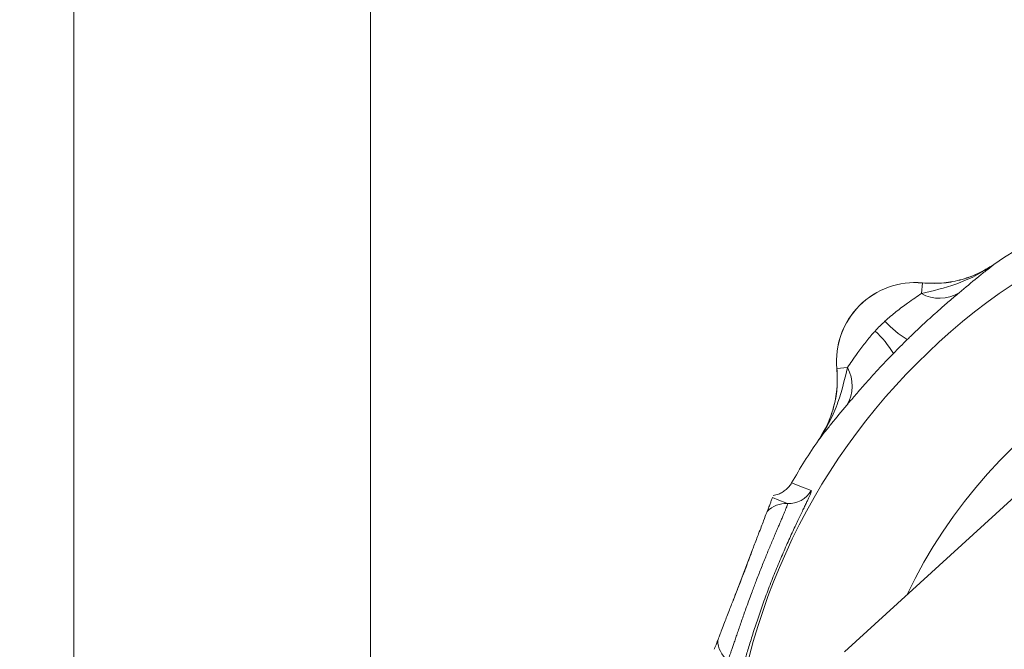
# Model space of a CAD drawing. Header units: inches. Extents: x 0.3 to 33.9, y 0.2 to 21.7.
# Tile 10 of 19: x 17.9 to 22.5, y 10.8 to 13.7. Entities that reach past the tile are written whole.
import ezdxf

# ---------------------------------------------------------------- set-up
doc = ezdxf.new("R2010")
doc.units = ezdxf.units.IN
doc.header["$MEASUREMENT"] = 0
doc.layers.add('SLD-0', color=7, linetype='Continuous', lineweight=15)
doc.styles.add('SLDTEXTSTYLE0', font='TXT', dxfattribs={"width": 0.75})
doc.dimstyles.new('SLDDIMSTYLE0', dxfattribs={"dimtxt": 0.25, "dimasz": 0.13, "dimexe": 0, "dimexo": 0.0625, "dimgap": 0.0625, "dimtad": 0, "dimtih": 1, "dimtoh": 1, "dimrnd": 1e-09, "dimzin": 12, "dimdsep": 46, "dimtxsty": 'SLDTEXTSTYLE0', "dimsah": 1, "dimcen": 0.09, "dimadec": 0, "dimazin": 3, "dimtfac": 1, "dimtofl": 0, "dimtmove": 0, "dimatfit": 3, "dimfxl": 1, "dimfrac": 2, "dimtolj": 1, "dimtzin": 12, "dimarcsym": 0})
doc.dimstyles.new('SLDDIMSTYLE1', dxfattribs={"dimtxt": 0.25, "dimasz": 0.13, "dimexe": 0, "dimexo": 0.0625, "dimgap": 0.0625, "dimtad": 0, "dimtih": 1, "dimtoh": 1, "dimrnd": 1e-09, "dimzin": 12, "dimdsep": 46, "dimtxsty": 'SLDTEXTSTYLE0', "dimsah": 1, "dimcen": 0.09, "dimadec": 0, "dimazin": 3, "dimtfac": 1, "dimtmove": 0, "dimatfit": 0, "dimfxl": 1, "dimfrac": 2, "dimtolj": 1, "dimtzin": 12, "dimarcsym": 0})

# ---------------------------------------------------------------- blocks, each defined once
blk = doc.blocks.new('_D_2')
at = {"layer": 'SLD-0'}
for p, q in [((18.1878, 6.0121), (18.1878, 14.5179)), ((19.5527, 7.7259), (19.5527, 14.5179)), ((18.3911, 14.4297), (18.3404, 14.4297)), ((18.3404, 14.4297), (18.3404, 14.0329)), ((19.3493, 14.4297), (19.4001, 14.4297)), ((19.4001, 14.4297), (19.4001, 14.0329)), ((18.1878, 14.3929), (17.9378, 14.3929)), ((19.5527, 14.3929), (19.8027, 14.3929)), ((18.3404, 14.0329), (18.3911, 14.0329)), ((19.4001, 14.0329), (19.3493, 14.0329))]:
    blk.add_line(p, q, dxfattribs=at)
for points in [[(18.1878, 14.3929), (18.0578, 14.4129), (18.0578, 14.3729)], [(19.5527, 14.3929), (19.6827, 14.3729), (19.6827, 14.4129)]]:
    blk.add_solid(points, dxfattribs=at)
at = {"layer": 'SLD-0', "char_height": 0.25, "attachment_point": 1, "style": 'SLDTEXTSTYLE0'}
for s, insert in [('1.36', (18.4454, 14.8028, 0.413)), ('34.67', (18.4546, 14.3551, 0.413))]:
    blk.add_mtext(s, dxfattribs=dict(at, insert=insert))
blk = doc.blocks.new('_D_3')
at = {"layer": 'SLD-0'}
for p, q in [((19.5527, 7.7259), (19.5527, 14.5179)), ((22.9095, 9.3358), (22.9095, 14.5179)), ((20.752, 14.4297), (20.7012, 14.4297)), ((20.7012, 14.4297), (20.7012, 14.0329)), ((21.7102, 14.4297), (21.761, 14.4297)), ((21.761, 14.4297), (21.761, 14.0329)), ((19.5527, 14.3929), (20.6124, 14.3929)), ((22.9095, 14.3929), (21.8497, 14.3929)), ((20.7012, 14.0329), (20.752, 14.0329)), ((21.761, 14.0329), (21.7102, 14.0329))]:
    blk.add_line(p, q, dxfattribs=at)
for points in [[(19.5527, 14.3929), (19.6827, 14.3729), (19.6827, 14.4129)], [(22.9095, 14.3929), (22.7795, 14.4129), (22.7795, 14.3729)]]:
    blk.add_solid(points, dxfattribs=at)
at = {"layer": 'SLD-0', "char_height": 0.25, "attachment_point": 1, "style": 'SLDTEXTSTYLE0'}
for s, insert in [('3.36', (20.8062, 14.8028, 0.413)), ('85.26', (20.8154, 14.3551, 0.413))]:
    blk.add_mtext(s, dxfattribs=dict(at, insert=insert))

msp = doc.modelspace()

# ---------------------------------------------------------------- linework, layer by layer
at = {"color": 7, "linetype": 'Continuous', "lineweight": 15}
for p, q in [((22.4234, 12.5241), (22.4233, 12.5244)), ((22.0893, 12.3907), (22.094, 12.4394)), ((22.0939, 12.4397), (22.094, 12.4394)), ((21.7004, 12.0459), (21.7001, 12.0459)), ((21.7491, 12.0506), (21.7004, 12.0459)), ((21.6154, 11.7165), (21.6157, 11.7164)), ((22.6797, 11.6037), (21.7355, 10.7429)), ((21.4918, 11.5199), (21.4918, 11.5199)), ((21.3102, 11.2081), (21.2206, 10.9745))]:
    msp.add_line(p, q, dxfattribs=at)
at = {"color": 7, "linetype": 'Continuous', "lineweight": 15, "flags": 128}
for points in [[(21.5822, 11.4846), (21.5743, 11.4876), (21.5427, 11.5), (21.4918, 11.5199)], [(21.4725, 11.4252), (21.4647, 11.4282), (21.4332, 11.4404), (21.4037, 11.4518)]]:
    msp.add_lwpolyline(points, dxfattribs=at)
at = {"color": 7, "linetype": 'Continuous', "lineweight": 15}
msp.add_circle((24.1595, 9.9804), 2.9561, dxfattribs=at)
for centre, radius, start, end in [((24.1595, 9.9804), 3.08, 55.6887, 124.3113), ((22.0595, 12.0804), 0.361, 84.5222, 185.4778), ((22.0595, 12.0804), 0.3607, 84.5149, 185.4851), ((22.173, 12.5412), 0.1722, 240.903, 301.454), ((22.2434, 12.551), 0.4311, 221.7477, 239.5006), ((21.5889, 11.8964), 0.4311, 30.4994, 48.2523), ((21.5986, 11.9668), 0.1722, 328.546, 29.097), ((24.1595, 9.9804), 3.08, 145.6887, 150.0105), ((21.4786, 11.545), 0.12, 267.1214, 329.751), ((21.4665, 11.3054), 0.12, 87.1173, 136.7887), ((21.2716, 10.7976), 0.12, 181.2113, 230.8827)]:
    msp.add_arc(centre, radius, start, end, dxfattribs=at)
at = {"color": 8, "linetype": 'Continuous', "lineweight": 15}
msp.add_arc((24.1595, 9.9804), 2.3701, 25.5863, 154.4137, dxfattribs=at)
at = {"color": 7, "linetype": 'Continuous', "lineweight": 15}
for points, knots in [([(22.4234, 12.5241), (22.4232, 12.5239), (22.3955, 12.5045), (22.3388, 12.4709), (22.2272, 12.4234), (22.1429, 12.4034), (22.0893, 12.3907)], [0, 0, 0, 0, 0.00233, 0.278135, 0.541057, 1, 1, 1, 1]), ([(22.4233, 12.5244), (22.399, 12.5095), (22.3496, 12.4792), (22.2674, 12.4513), (22.1812, 12.4358), (22.1233, 12.4384), (22.0939, 12.4397)], [0, 0, 0, 0, 0.246215, 0.500001, 0.746214, 1, 1, 1, 1]), ([(22.4234, 12.5241), (22.422, 12.5232), (22.3978, 12.5067), (22.3469, 12.4786), (22.2668, 12.4507), (22.1812, 12.4355), (22.1233, 12.4381), (22.094, 12.4394)], [0, 0, 0, 0, 0.014322, 0.253699, 0.500028, 0.74622, 1, 1, 1, 1]), ([(22.2629, 12.3943), (22.2917, 12.4184), (22.3352, 12.4547), (22.3857, 12.4949), (22.4107, 12.5144), (22.4233, 12.524), (22.4234, 12.5241)], [0, 0, 0, 0, 0.493398, 0.745029, 0.997453, 1, 1, 1, 1]), ([(22.0893, 12.3907), (22.0796, 12.3841), (22.0599, 12.3706), (22.0289, 12.3489), (22, 12.3279), (21.9738, 12.308), (21.9474, 12.2868), (21.9303, 12.2715), (21.9218, 12.2639)], [0, 0, 0, 0, 0.196553, 0.399577, 0.546778, 0.695321, 0.847205, 1, 1, 1, 1]), ([(22.0246, 12.1795), (22.0293, 12.184), (22.0447, 12.199), (22.071, 12.2241), (22.1036, 12.2545), (22.1362, 12.2842), (22.1662, 12.311), (22.1935, 12.3349), (22.2179, 12.356), (22.2414, 12.3761), (22.2557, 12.3882), (22.2629, 12.3943)], [0, 0, 0, 0, 0.054739, 0.180353, 0.306792, 0.436105, 0.566551, 0.672887, 0.779972, 0.889532, 1, 1, 1, 1]), ([(21.8759, 12.2181), (21.8728, 12.2147), (21.8563, 12.1964), (21.8279, 12.1616), (21.787, 12.1059), (21.7632, 12.0712), (21.7491, 12.0506)], [0, 0, 0, 0, 0.061603, 0.328469, 0.601193, 1, 1, 1, 1]), ([(21.7455, 11.877), (21.7576, 11.8912), (21.7821, 11.9201), (21.8306, 11.9758), (21.8898, 12.0418), (21.9366, 12.0904), (21.9604, 12.1152)], [0, 0, 0, 0, 0.21336, 0.43352, 0.711269, 1, 1, 1, 1]), ([(21.7001, 12.0459), (21.7014, 12.0174), (21.7041, 11.9595), (21.689, 11.8741), (21.661, 11.7911), (21.6308, 11.7416), (21.6154, 11.7165)], [0, 0, 0, 0, 0.246215, 0.500001, 0.746214, 1, 1, 1, 1]), ([(21.7491, 12.0506), (21.7364, 11.9969), (21.7165, 11.9126), (21.669, 11.8011), (21.6353, 11.7443), (21.6159, 11.7167), (21.6157, 11.7164)], [0, 0, 0, 0, 0.458943, 0.721865, 0.99767, 1, 1, 1, 1]), ([(21.7004, 12.0459), (21.7018, 12.0182), (21.7045, 11.962), (21.6901, 11.8773), (21.6625, 11.7932), (21.6315, 11.7423), (21.6157, 11.7164)], [0, 0, 0, 0, 0.239385, 0.485722, 0.738731, 1, 1, 1, 1]), ([(21.6157, 11.7164), (21.6158, 11.7166), (21.6255, 11.7291), (21.645, 11.7541), (21.6851, 11.8046), (21.7215, 11.8482), (21.7455, 11.877)], [0, 0, 0, 0, 0.002547, 0.254971, 0.506602, 1, 1, 1, 1]), ([(21.4918, 11.5199), (21.4882, 11.5143), (21.4809, 11.5029), (21.4666, 11.4886), (21.4501, 11.4766), (21.4342, 11.4688), (21.4198, 11.4639), (21.4116, 11.4623), (21.4075, 11.4615)], [0, 0, 0, 0, 0.188109, 0.381674, 0.569783, 0.763343, 0.881025, 1, 1, 1, 1]), ([(21.2377, 10.5871), (21.2385, 10.5874), (21.2398, 10.5881), (21.2429, 10.5949), (21.2463, 10.6039), (21.2504, 10.6164), (21.2552, 10.632), (21.2608, 10.6506), (21.267, 10.6718), (21.2741, 10.6961), (21.282, 10.7228), (21.2934, 10.7611), (21.3064, 10.8034), (21.321, 10.8488), (21.3364, 10.8957), (21.3534, 10.9448), (21.3715, 10.9948), (21.3904, 11.0453), (21.4102, 11.0957), (21.4304, 11.1449), (21.4507, 11.193), (21.471, 11.239), (21.4904, 11.2817), (21.509, 11.3219), (21.5263, 11.3582), (21.5415, 11.3898), (21.5517, 11.4111), (21.5606, 11.4298), (21.5682, 11.446), (21.5744, 11.4595), (21.5789, 11.4702), (21.5818, 11.478), (21.5831, 11.4831), (21.5825, 11.4841), (21.5822, 11.4846)], [0, 0, 0, 0, 0.0383521, 0.0651634, 0.0921514, 0.1196983, 0.1474393, 0.1740405, 0.2008198, 0.2281665, 0.2557124, 0.2817791, 0.3347954, 0.3618168, 0.3875204, 0.4398442, 0.4665377, 0.4923131, 0.5448233, 0.5716276, 0.5976708, 0.6507106, 0.6777685, 0.7039645, 0.7572509, 0.7843971, 0.8107876, 0.837354, 0.864468, 0.8917687, 0.918378, 0.945161, 0.9724873, 1, 1, 1, 1]), ([(21.1959, 10.7046), (21.196, 10.7045), (21.1965, 10.7045), (21.1978, 10.7058), (21.2003, 10.7104), (21.2036, 10.7181), (21.2077, 10.7286), (21.2125, 10.7418), (21.218, 10.7576), (21.2244, 10.7761), (21.2315, 10.7969), (21.2392, 10.8196), (21.2476, 10.8442), (21.2568, 10.8709), (21.2665, 10.8988), (21.2766, 10.9274), (21.287, 10.9566), (21.298, 10.9869), (21.3087, 11.0158), (21.3188, 11.0427), (21.3322, 11.0779), (21.3465, 11.1145), (21.3614, 11.1517), (21.376, 11.1879), (21.3903, 11.2225), (21.4039, 11.2547), (21.4138, 11.278), (21.4232, 11.3001), (21.4321, 11.3209), (21.4404, 11.3402), (21.448, 11.3581), (21.4549, 11.3742), (21.4608, 11.3885), (21.4657, 11.4008), (21.4702, 11.4127), (21.4733, 11.4225), (21.4728, 11.4243), (21.4725, 11.4252)], [0, 0, 0, 0, 0.006608, 0.03474, 0.063086, 0.092112, 0.121373, 0.149318, 0.177473, 0.206297, 0.235354, 0.26306, 0.290977, 0.319564, 0.348389, 0.375064, 0.401938, 0.429444, 0.457173, 0.478561, 0.500054, 0.549574, 0.574687, 0.600142, 0.64914, 0.673907, 0.699028, 0.724193, 0.749517, 0.775333, 0.801316, 0.828008, 0.854884, 0.882338, 0.909992, 0.954725, 1, 1, 1, 1]), ([(21.3791, 11.3875), (21.3812, 11.393), (21.3875, 11.4094), (21.3931, 11.424), (21.3998, 11.4416), (21.4022, 11.4477), (21.4037, 11.4518)], [0, 0, 0, 0, 0.114166, 0.342488, 0.570881, 1, 1, 1, 1]), ([(21.3102, 11.2081), (21.313, 11.2153), (21.324, 11.244), (21.3434, 11.2945), (21.3643, 11.3491), (21.376, 11.3794), (21.3783, 11.3855), (21.3791, 11.3875)], [0, 0, 0, 0, 0.070467, 0.277117, 0.56329, 0.852377, 1, 1, 1, 1]), ([(21.3102, 11.2081), (21.3057, 11.1957), (21.2968, 11.1713), (21.2819, 11.1315), (21.2673, 11.093), (21.2521, 11.0536), (21.2364, 11.0138), (21.2259, 10.9878), (21.2206, 10.9745)], [0, 0, 0, 0, 0.168919, 0.332056, 0.500008, 0.641584, 0.817818, 1, 1, 1, 1]), ([(21.1517, 10.7951), (21.1541, 10.8013), (21.1588, 10.8137), (21.1798, 10.8682), (21.2005, 10.9223), (21.2137, 10.9568), (21.219, 10.9705), (21.2206, 10.9745)], [0, 0, 0, 0, 0.322606, 0.642639, 0.869131, 0.960935, 1, 1, 1, 1]), ([(21.136, 10.7543), (21.137, 10.7568), (21.1392, 10.7626), (21.143, 10.7725), (21.1473, 10.7836), (21.1502, 10.7913), (21.1517, 10.7951)], [0, 0, 0, 0, 0.273531, 0.636695, 0.818329, 1, 1, 1, 1])]:
    msp.add_open_spline(points, degree=3, knots=knots, dxfattribs=at)
for points in [[(21.9218, 12.2639), (21.9139, 12.2565), (21.8981, 12.2417), (21.8833, 12.226), (21.8759, 12.2181)], [(21.9604, 12.1152), (21.971, 12.126), (21.9922, 12.1477), (22.0138, 12.1689), (22.0246, 12.1795)]]:
    msp.add_open_spline(points, degree=3, dxfattribs=at)

# ---------------------------------------------------------------- dimensions: what is measured, and where the dimension line sits
at = {"layer": 'SLD-0'}
for base, p1, p2, dimstyle, picture, middle in [((19.5527, 14.3929), (18.1878, 5.9621), (19.5527, 7.6759), 'SLDDIMSTYLE1', '_D_2', (18.8702, 14.3929)), ((22.9095, 14.3929), (19.5527, 7.6759), (22.9095, 9.2858), 'SLDDIMSTYLE0', '_D_3', (21.2311, 14.3929))]:
    dim = msp.add_linear_dim(base=base, p1=p1, p2=p2, dimstyle=dimstyle, dxfattribs=at)
    dim.commit()
    dim.dimension.update_dxf_attribs({"geometry": picture, "text_midpoint": middle, "dimtype": 160})

doc.saveas('drawing.dxf')
